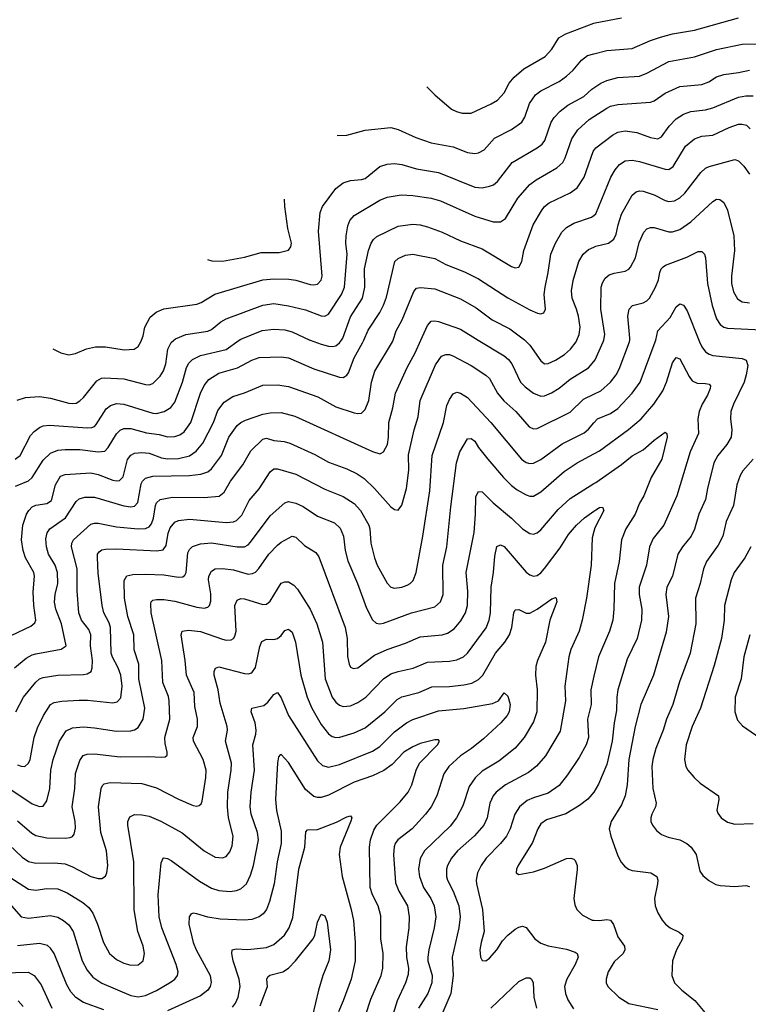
# Model space of a CAD drawing. Header units: inches. Extents: x 990586 to 1117858, y 769490 to 892071.
# Tile 12 of 248: x 996862 to 1000844, y 866372 to 871750. Entities that reach past the tile are written whole.
import ezdxf

# ---------------------------------------------------------------- set-up
doc = ezdxf.new("R2010")
doc.units = ezdxf.units.IN
doc.header["$MEASUREMENT"] = 0
for name, color, linetype in [('A9896', 7, 'Continuous'), ('A9897', 7, 'Continuous'), ('B0806', 7, 'Continuous'), ('B0807', 7, 'Continuous')]:
    doc.layers.add(name, color=color, linetype=linetype)

msp = doc.modelspace()

# ---------------------------------------------------------------- linework, layer by layer
at = {"layer": 'A9896', "color": 6}
for points, elevation in [([(996814.4, 868385.6), (996922.4, 868437.6), (996944.3, 868455.7), (996949.2, 868470.8), (996938.2, 868550), (996935, 868625), (996943.3, 868710), (996938.5, 868730), (996893.6, 868810), (996880.5, 868850), (996872, 868910), (996878.1, 868990), (996899.7, 869050), (996910.8, 869069.2), (996930, 869088.9), (996950, 869098.8), (997010, 869107.3), (997035.4, 869124.6), (997058, 869210), (997084, 869256), (997110, 869266.7), (997250, 869275.2), (997290, 869266.8), (997370, 869235.9), (997390, 869231.2), (997406.8, 869233.2), (997426.3, 869253.7), (997451.6, 869348.4), (997468.5, 869371.5), (997490, 869383), (997530, 869386.6), (997570, 869381.8), (997637.3, 869357.3), (997670, 869350.7), (997730, 869353.9), (997790, 869368.6), (997825.9, 869394.1), (997863.5, 869436.5), (997921.1, 869550), (997945, 869615), (997979.3, 869660.7), (998027.3, 869692.7), (998090, 869711.8), (998190, 869753.7), (998270, 869756.3), (998330, 869746.2), (998490.9, 869690.9), (998590, 869636.4), (998690, 869602.7), (998710, 869598.8), (998730, 869601.8), (998750, 869620.4), (998770.2, 869669.8), (998784.1, 869770), (998801.8, 869830), (998899.2, 869990), (998902.4, 870000)], 3300), ([(996833.1, 868210), (996897.7, 868262.3), (996930, 868281.1), (996950, 868287.2), (997089, 868311), (997115.3, 868330), (997090, 868449.4), (997059.1, 868530), (997052.2, 868567.8), (997055.4, 868610), (997069.5, 868670.5), (997069, 868730), (997056.2, 868770), (997018.7, 868830), (997008.1, 868870), (997004.9, 868915.1), (997011.8, 868948.2), (997026.4, 868970), (997111.3, 869028.7), (997170, 869118), (997186.9, 869133.1), (997218.5, 869141.5), (997270, 869141.6), (997430, 869094.2), (997470, 869089.1), (997490, 869092.6), (997507.2, 869112.8), (997525.7, 869214.3), (997532.9, 869230), (997550, 869245.9), (997590, 869256), (997790, 869259.7), (997851.5, 869268.5), (997890, 869280.2), (997910, 869296.6), (997964, 869370), (998003.9, 869470), (998050, 869533.7), (998070, 869550.4), (998096.5, 869563.5), (998190, 869595.2), (998230, 869602.9), (998290, 869604.2), (998364.6, 869584.6), (998790, 869391.3), (998830, 869378.4), (998838, 869382), (998850, 869390.1), (998871, 869430), (998877.7, 869470), (998879.5, 869550), (998901, 869630), (998916.1, 869710), (998979, 869850), (999024, 869930), (999054.8, 870000)], 3200), ([(996836.2, 869350), (996864.8, 869370), (996921.5, 869478.5), (996939.9, 869500.1), (996970, 869523.5), (996990, 869532.1), (997025, 869535), (997230, 869521.1), (997256.7, 869523.3), (997270, 869528.6), (997280.1, 869539.9), (997334.6, 869625.4), (997357.1, 869642.9), (997390, 869653.7), (997430, 869650.4), (997590, 869600.6), (997610, 869599.5), (997652.1, 869610), (997688.2, 869631.8), (997710, 869660.3), (997751.1, 869770), (997773.3, 869850), (997786.1, 869873.9), (997805.4, 869894.6), (997850, 869916.8), (997990, 869949.3), (998061.3, 870000)], 3500), ([(996838.7, 869201.4), (996909.2, 869230.8), (996930, 869248.7), (996990, 869344.1), (997030, 869382.8), (997070, 869398.8), (997110, 869403.1), (997190, 869403), (997290.7, 869389.3), (997326.2, 869393.8), (997345.7, 869414.3), (997391.4, 869488.6), (997410, 869507.5), (997430, 869517.2), (997470, 869516.6), (997554.2, 869494.2), (997624.4, 869484.4), (997670, 869472.4), (997710, 869473.6), (997737.8, 869482.2), (997760.7, 869499.3), (997797.5, 869550), (997850.2, 869710), (997870, 869751.4), (997895, 869785), (997950, 869820), (998052.2, 869847.8), (998130, 869890.3), (998170, 869905.8), (998290, 869908.7), (998330, 869903.9), (998470, 869843.9), (998610, 869797.8), (998630, 869796.7), (998639.1, 869800.9), (998650, 869807.8), (998658.2, 869821.8), (998690, 869903), (998735.2, 869984.8), (998742, 870000)], 3400), ([(996847.5, 869672.5), (996893.9, 869686.1), (996970, 869692.2), (997030, 869682.7), (997130, 869656), (997150, 869653.2), (997170, 869656.5), (997190, 869668.1), (997210, 869687.4), (997283, 869777), (997308.7, 869791.3), (997326, 869794), (997430, 869788.8), (997550, 869757.6), (997570, 869756), (997590, 869762.2), (997630, 869803.3), (997648.5, 869831.5), (997659.6, 869870), (997670.7, 869950), (997690, 869986.6), (997704.7, 870000)], 3600), ([(997041.9, 869953.3), (997086, 869930), (997130, 869919.8), (997166.5, 869926.5), (997227.3, 869952.7), (997276.1, 869963.9), (997330, 869962.5), (997432.2, 869947.8), (997486.9, 869950), (997510, 869966.1), (997523.8, 869990), (997527.6, 870000)], 3700), ([(998447.9, 870000), (998450, 869999), (998510, 869977.6), (998550, 869966.4), (998570, 869964.8), (998590, 869969.7), (998610, 869985.3), (998620.1, 870000)], 3500), ([(999368.1, 870000), (999510, 869914), (999533.8, 869893.8), (999551.3, 869871.3), (999598.9, 869770), (999624, 869744), (999670, 869710.2), (999710, 869694.6), (999730, 869696.5), (999767.9, 869712.1), (999810, 869738), (999870, 869787.5), (999970, 869848.1), (1000000, 869883.6)], 3200), ([(999622.3, 870000), (999650, 869972), (999710, 869887.2), (999730, 869871.4), (999750, 869871.8), (999790, 869891.4), (999838.5, 869921.5), (999872.2, 869950), (999902.3, 869990), (999906.8, 870000)], 3300), ([(996841.1, 867970), (996882.6, 868050), (996949.1, 868130.9), (996970, 868149.6), (996990, 868157.4), (997070, 868170.2), (997210, 868174.3), (997230, 868177.6), (997252.2, 868190), (997258.3, 868210), (997260.2, 868250), (997247.8, 868330), (997250.1, 868390), (997239.1, 868419.1), (997199.9, 868470), (997184.6, 868510), (997175.6, 868630), (997176, 868750), (997145.2, 868870), (997146.7, 868890), (997155.4, 868910), (997250, 868993.9), (997270, 869000.6), (997290, 869000.2), (997390, 868979.6), (997510, 868968.3), (997549.7, 868970.3), (997570, 868980.9), (997582.6, 868997.4), (997592.6, 869027.4), (997603.6, 869096.4), (997610, 869112), (997630, 869130.2), (997697.2, 869142.8), (997870, 869140), (997951.8, 869148.2), (997978.8, 869170), (998014, 869230), (998081.3, 869318.7), (998124.6, 869395.4), (998190, 869459.7), (998210, 869463.6), (998250, 869450.8), (998306.7, 869446.7), (998337.8, 869437.8), (998474.4, 869374.4), (998550, 869332.7), (998650, 869296.4), (998706.8, 869270), (998743.6, 869243.6), (998801.6, 869190), (998890, 869089.8), (998910, 869074.5), (998930, 869070.5), (998950, 869098.3), (998976.6, 869190), (998989.3, 869290), (998987.3, 869372.7), (999017.6, 869510), (999038.9, 869581.1), (999050.4, 869669.6), (999134.4, 869865.6), (999167.5, 869912.5), (999190, 869922), (999210, 869921.1), (999232.9, 869912.9), (999330, 869861.5), (999409.2, 869809.2), (999430, 869789.5), (999473.8, 869710), (999507.8, 869667.8), (999573, 869610), (999646.5, 869526.5), (999670, 869515.9), (999690, 869517.5), (999870, 869606.7), (999943.3, 869676.7), (1000000, 869704.8)], 3100), ([(996850, 867680.7), (996870, 867672.5), (996890, 867671.8), (996910, 867689.1), (996919, 867710), (996940.7, 867830), (996958.4, 867881.6), (996990.9, 867949.1), (997030.5, 868010), (997050, 868020.6), (997092.2, 868027.8), (997185.9, 868034.1), (997233.1, 868033.1), (997370, 868018.6), (997395.2, 868024.8), (997414.1, 868045.9), (997421.2, 868110), (997415, 868170), (997400.5, 868210), (997368.3, 868268.3), (997361, 868290), (997357.5, 868430), (997350, 868455.4), (997320.7, 868510), (997311.6, 868550), (997290, 868727), (997286.8, 868813.2), (997287.7, 868830), (997296.2, 868843.8), (997310, 868853.9), (997330, 868858.4), (997390, 868860.2), (997610.6, 868849.4), (997646.4, 868853.6), (997661.4, 868878.6), (997673.8, 868946.2), (997684.8, 868975.2), (997710, 869006), (997730, 869015.1), (997790, 869022.1), (997990, 869003.4), (998030, 869007.2), (998046.1, 869013.9), (998075.9, 869044.1), (998116.4, 869123.6), (998170, 869187), (998230, 869281.3), (998250, 869297.2), (998270, 869296.5), (998370, 869267.6), (998530, 869185.7), (998630, 869146.3), (998690, 869108), (998724.9, 869070), (998770, 868990), (998775.3, 868970), (998781, 868890), (998800.3, 868810), (998816.3, 868770), (998870, 868672.6), (998890, 868650.6), (998910, 868644.9), (998950, 868649.9), (998979.3, 868660.7), (998995.5, 868670), (999012.5, 868687.5), (999028.4, 868730), (999065.8, 868930), (999103.9, 869176.1), (999116.9, 869370), (999178, 869550), (999196.6, 869643.4), (999210, 869675.7), (999230, 869707.3), (999250, 869716.5), (999270, 869710), (999310, 869686.1), (999437, 869550), (999604.8, 869350), (999630, 869331.2), (999650, 869325.7), (999670, 869327.3), (999710, 869348.1), (999825.8, 869434.2), (999946, 869494), (999970, 869513.7), (1000000, 869547.5)], 3000), ([(996730, 867599.3), (996930, 867467.4), (996970, 867452.8), (996990, 867454.5), (997010, 867483.1), (997026.9, 867550), (997031.6, 867650), (997045.2, 867710), (997080, 867810), (997114.8, 867865.2), (997150, 867883), (997210, 867888), (997270, 867882.8), (997390, 867863.2), (997470, 867866.2), (997490, 867871.3), (997510, 867883.7), (997536.9, 867930), (997546.1, 867990), (997512.7, 868150), (997513.6, 868230), (997487.5, 868307.5), (997484.6, 868390), (997453.5, 868490), (997434.8, 868590), (997432.6, 868687.4), (997447.5, 868712.5), (997479.7, 868720.3), (997550, 868722.4), (997650, 868718.4), (997730, 868705.9), (997752.8, 868707.2), (997764.2, 868715.8), (997772.4, 868730), (997781.3, 868838.7), (997790, 868857.1), (997807, 868873), (997850, 868886.8), (997910, 868891.9), (998049.5, 868870.5), (998090, 868871.2), (998110, 868882.2), (998123.2, 868896.8), (998230, 869039.3), (998310, 869111.8), (998330, 869118.2), (998370, 869108.9), (998410.4, 869090.4), (998490, 869037.8), (998581.5, 869001.5), (998613.3, 868973.3), (998631.9, 868930), (998640.3, 868850), (998655, 868795), (998707.6, 868670), (998756.4, 868536.4), (998790, 868472.5), (998810, 868453.3), (998830, 868450.4), (998850, 868453.6), (999002.6, 868510), (999130, 868543.1), (999162.3, 868570), (999176.3, 868610), (999174, 868770), (999195.3, 868870), (999217.6, 869090), (999249.8, 869330), (999267.1, 869390), (999310, 869461.3), (999330, 869463.1), (999350, 869448.9), (999370, 869413.9), (999419.9, 869350), (999505.4, 869250), (999550, 869205.3), (999581.4, 869181.4), (999630, 869155.3), (999650, 869148.2), (999670, 869148.1), (999710, 869171.3), (999836.8, 869283.2), (999909.4, 869330), (1000000, 869379.2)], 2900), ([(996850, 867373.8), (996927.4, 867307.4), (996950, 867293.6), (997010, 867282), (997110, 867278.8), (997137.8, 867282.2), (997151.1, 867288.9), (997158.6, 867301.4), (997166.7, 867333.3), (997165.7, 867370), (997148.1, 867450), (997163.1, 867550), (997167.1, 867632.9), (997190, 867704.5), (997209.4, 867730.6), (997230, 867738.4), (997270, 867739.3), (997410, 867723.1), (997565.9, 867725.8), (997638, 867722), (997656, 867724), (997666.9, 867733.1), (997667.9, 867750), (997657, 867797), (997654.8, 867830), (997681.9, 867930), (997678.7, 868030), (997674.1, 868054.1), (997643.1, 868130), (997639.4, 868250), (997580.8, 868510), (997579.1, 868560.9), (997581, 868570), (997590, 868579.1), (997610, 868583.9), (997650, 868583.9), (997710, 868573.6), (997830, 868540.4), (997870, 868536.6), (997890, 868541.6), (997898.5, 868550), (997906.7, 868573.3), (997906, 868614), (997893.9, 868690), (997895.1, 868710), (997910, 868738.6), (997930, 868750.2), (997970, 868751.8), (998030, 868744.5), (998110, 868722.4), (998134.8, 868725.2), (998150, 868733.2), (998168.3, 868751.7), (998223.3, 868830), (998270, 868880.2), (998290, 868896.2), (998350, 868928.7), (998370, 868924.3), (998419, 868879), (998480.5, 868840.5), (998496.9, 868816.9), (998640.8, 868430), (998652.1, 868370), (998652.5, 868272.5), (998661.6, 868230), (998670, 868212.9), (998685.6, 868205.6), (998710, 868209.8), (998801.6, 868278.4), (998869.3, 868310.7), (998970, 868344.7), (999050, 868378.9), (999170, 868390), (999200.3, 868399.7), (999236.6, 868423.4), (999273.5, 868466.5), (999297.8, 868510), (999309, 868550), (999311.1, 868628.9), (999301.2, 868730), (999345.4, 868950), (999353.6, 869050), (999355, 869145), (999370, 869173.4), (999390, 869170.7), (999450, 869111.3), (999550, 869027.4), (999610, 868969.7), (999650, 868943.6), (999670, 868940.6), (999690, 868947.6), (999710, 868963.3), (999805.3, 869074.7), (999870, 869134.9), (1000000, 869216.2)], 2800), ([(996770, 867275.1), (996875.2, 867175.2), (996910, 867152), (996950, 867142.2), (997050, 867145.5), (997110, 867139.2), (997150, 867123.6), (997250, 867070.8), (997290, 867058.9), (997310, 867058.9), (997330, 867072.5), (997337.2, 867090), (997343.4, 867130), (997336.4, 867210), (997304.3, 867310), (997292.2, 867450), (997306.5, 867550), (997313.4, 867566.6), (997323.5, 867576.5), (997356.7, 867583.3), (997530, 867578.6), (997610, 867555.2), (997730, 867492.6), (997810, 867458.2), (997830, 867454.4), (997842.1, 867457.9), (997853.4, 867466.6), (997859.2, 867480.8), (997879.2, 867610), (997881.5, 867650), (997864.1, 867710), (997811.8, 867810), (997810.3, 867830), (997833.2, 867890), (997834, 867930), (997818.4, 867998.4), (997814.6, 868074.6), (997773, 868170), (997766.7, 868250), (997744.7, 868390), (997749.2, 868410.8), (997784, 868416), (997850, 868407.5), (997970, 868365.8), (997990, 868361.2), (998016.8, 868363.2), (998030, 868370), (998037.4, 868382.6), (998044.1, 868410), (998038.3, 868550), (998050, 868580.4), (998070, 868588.9), (998090, 868586.6), (998190, 868556.2), (998210, 868557.9), (998230, 868574.5), (998290, 868671.5), (998310, 868680.5), (998330, 868679.8), (998360.8, 868660.8), (998380.1, 868640.1), (998449.6, 868529.6), (998485.5, 868450), (998516.5, 868350), (998531.7, 868150), (998569.7, 868050), (998590, 868022.1), (998610, 868005.1), (998630, 867998.1), (998670, 868002.4), (998710, 868020.3), (998754.3, 868050), (998850, 868150), (998890, 868176.4), (998930, 868190.2), (999011.8, 868208.2), (999090, 868240.8), (999210, 868247), (999250, 868253.5), (999286.8, 868270), (999309.8, 868290.2), (999411.4, 868428.6), (999428.1, 868470), (999434.8, 868510), (999437.6, 868650), (999451, 868730), (999459.4, 868820.6), (999470, 868872.4), (999490, 868882.5), (999510, 868871.8), (999630, 868732.5), (999650, 868717.1), (999670, 868710.5), (999690, 868714.8), (999710, 868729.6), (999730, 868753), (999814.8, 868865.2), (999861.2, 868938.8), (999905.7, 868990), (999949.2, 869030), (1000000, 869066.3)], 2700), ([(1000000, 868954.3), (999990, 868920.7), (999984.3, 868770), (999959, 868590), (999935.6, 868470), (999919.3, 868410), (999874.7, 868310), (999862.6, 868270), (999840.5, 868110), (999844.8, 868030), (999816.5, 867863.5), (999735.3, 867730), (999687.1, 867672.9), (999642, 867638), (999517.7, 867570), (999465.4, 867530), (999449.9, 867510), (999431.5, 867470), (999416.3, 867390), (999397.8, 867350), (999347.6, 867292.4), (999254.4, 867210), (999220.9, 867170), (999199.7, 867130), (999194.6, 867110), (999195, 867070), (999200.6, 867050), (999231.5, 866990), (999261.4, 866910), (999269.5, 866850), (999262.3, 866790), (999225.3, 866630), (999230.6, 866530), (999218.7, 866430), (999158.5, 866290)], 2700), ([(996782.1, 867082.1), (996910, 867001), (996950, 866994.9), (997010, 867004.7), (997070, 867001.9), (997121.6, 866981.6), (997207.4, 866927.4), (997240.3, 866900.3), (997261.7, 866870), (997287, 866810), (997319.6, 866710), (997352.9, 866650), (997390, 866617.5), (997430, 866596.9), (997470, 866585), (997510, 866587.5), (997537.4, 866610), (997543.8, 866650), (997535.7, 866690), (997507.8, 866770), (997487.2, 866887.2), (997485.4, 867150), (997452.3, 867350), (997452.6, 867370), (997463.3, 867396.7), (997490, 867408.9), (997530, 867407.7), (997570, 867398.7), (997632.6, 867372.6), (997750, 867309), (997870, 867210), (997930, 867175.5), (997970, 867171.2), (997990, 867180.1), (998010, 867204.8), (998022.4, 867237.6), (998028.2, 867290), (998002.6, 867390), (997996.9, 867450), (997998.5, 867530), (998018.2, 867650), (998018.5, 867690), (997987.1, 867810), (997998, 867870), (997995.9, 867890), (997957, 868017), (997946.1, 868090), (997924.9, 868170), (997924.8, 868190), (997931.1, 868208.9), (997950, 868215.5), (998090, 868178.7), (998110, 868176.7), (998130, 868182.7), (998150, 868211.6), (998174.1, 868325.9), (998185.6, 868354.4), (998210, 868366.6), (998250, 868365.4), (998270, 868370.3), (998290, 868386.9), (998310, 868414.6), (998330, 868421.8), (998350, 868404.4), (998369.8, 868349.8), (998398.3, 868170), (998432.7, 868050), (998457.7, 867990), (998510, 867900.7), (998549.2, 867849.2), (998570, 867834.6), (998590, 867829.7), (998610.8, 867830.8), (998690, 867854), (998750, 867882.9), (998856.6, 867970), (998924, 868036), (998950, 868052.3), (999044, 868076), (999114.7, 868105.3), (999210, 868108.2), (999290, 868116.3), (999333.1, 868126.9), (999370, 868145.6), (999393.5, 868170), (999462.4, 868290), (999512.3, 868350), (999538.5, 868390), (999550.8, 868430), (999562.1, 868510), (999570, 868526.5), (999590, 868529.1), (999630, 868507.7), (999650, 868509.3), (999690, 868530), (999770, 868585.9), (999790, 868593.4), (999794.3, 868590), (999797.4, 868570), (999759.4, 868470), (999736.2, 868350), (999691.6, 868250), (999683.5, 868216.5), (999680.6, 868170), (999689.9, 868090), (999688.8, 867970), (999670, 867914.1), (999618, 867830), (999569.5, 867770.5), (999479.5, 867700.5), (999390, 867645.3), (999350.4, 867609.6), (999318.3, 867561.7), (999284, 867456), (999249.7, 867390), (999214.4, 867345.6), (999075, 867210), (999051, 867169), (999041.8, 867110), (999046.5, 867070), (999069.2, 867010), (999108.3, 866950), (999127.3, 866910), (999135.4, 866850), (999127.8, 866790), (999097.2, 866670), (999091.7, 866630), (999092.5, 866610), (999116.2, 866530), (999114.2, 866490), (999092.5, 866430), (999041.7, 866350)], 2600), ([(1000000, 868163.5), (999982.6, 868090), (999985.5, 868010), (999964.2, 867930), (999970, 867830), (999957.7, 867790), (999919.3, 867720.7), (999855.3, 867624.7), (999810, 867566.4), (999750, 867524.5), (999670, 867499.9), (999635.3, 867484.7), (999593.4, 867450), (999568, 867410), (999542.1, 867330), (999521.5, 867290), (999490, 867249.4), (999410.4, 867170), (999383.5, 867130), (999364.1, 867090), (999356.9, 867050), (999358, 867030), (999391.2, 866890), (999399.5, 866770), (999383, 866710), (999377.3, 866670), (999379.3, 866630), (999390, 866611.1), (999410, 866610.1), (999430, 866623.6), (999470, 866669.1), (999501, 866719), (999529, 866750), (999570, 866782.5), (999590, 866794.1), (999610, 866799), (999630, 866790.9), (999677.6, 866730), (999710, 866706), (999750, 866691.5), (999850, 866673), (999897.5, 866657.5), (999908.5, 866650), (999913.7, 866630), (999897.3, 866590), (999851.2, 866510), (999840, 866470), (999844.9, 866430), (999856.6, 866396.6), (999888, 866348)], 2800), ([(996816, 866910), (996870.4, 866850.4), (996910, 866842.6), (997030, 866857.2), (997070, 866847.4), (997101.4, 866830), (997130, 866805.5), (997154.8, 866770), (997202.7, 866610), (997230, 866557.5), (997260.6, 866520.6), (997310, 866487.2), (997470, 866420.3), (997510, 866412.4), (997550, 866420), (997610, 866447.7), (997690, 866495.4), (997708.9, 866510), (997724, 866530), (997727.8, 866550), (997717.3, 866590), (997638.2, 866790), (997624.1, 866850), (997618.1, 866970), (997634.7, 867145.3), (997646.2, 867170), (997650, 867172.7), (997670, 867167.9), (997690, 867157.3), (997844.3, 867044.3), (997910, 867006.4), (997950, 866993.4), (998012.1, 866987.9), (998047, 866993), (998070, 867002), (998101, 867030), (998123, 867077), (998138.9, 867130), (998167.3, 867270), (998161.4, 867310), (998126.9, 867410), (998121.9, 867450), (998126.5, 867530), (998144.3, 867650), (998135.9, 867790), (998151.8, 867848.2), (998153.4, 867870), (998148.6, 867910), (998125.9, 867970), (998131.2, 867988.8), (998195.9, 868004.1), (998217.9, 868022.1), (998250, 868064.3), (998270, 868074.4), (998290, 868045.4), (998330, 867950), (998490, 867702), (998516.3, 867676.3), (998550, 867667), (998610, 867681), (998790, 867753.9), (998830, 867780), (998910, 867859.4), (998975.9, 867910), (999010, 867927.6), (999150, 867975.3), (999290, 867987.5), (999445.8, 868014.2), (999478.1, 868030), (999510, 868073.3), (999530, 868054.4), (999542, 868010), (999536.6, 867970), (999525.6, 867950), (999490.5, 867909.5), (999397.4, 867822.6), (999331.5, 867770), (999270, 867729.5), (999207.9, 867670), (999179.9, 867630), (999141.3, 867510), (999110, 867449.7), (999079.6, 867410), (999006, 867330), (998927.7, 867270), (998913.3, 867250), (998907.6, 867232.4), (998905.1, 867190), (998915.5, 867035.5), (998933.7, 866990), (998980.8, 866910), (998990.8, 866849.2), (998987.7, 866790), (998973.8, 866686.2), (998976.6, 866630), (998987.2, 866570), (998984.7, 866535.3), (998971.1, 866490), (998924.1, 866390), (998894.6, 866290)], 2500), ([(998751.2, 866310), (998780.9, 866399.1), (998837.5, 866530), (998846, 866570), (998847.7, 866650), (998834.6, 866730), (998835.4, 866855.4), (998821, 866910), (998790, 866970.1), (998777.5, 867010), (998774.2, 867230), (998778.5, 867270), (998797.4, 867322.6), (998813.3, 867350), (998941.8, 867478.2), (998984.9, 867530), (999005.8, 867570), (999028.8, 867651.2), (999046.7, 867690), (999144.4, 867790), (999155.7, 867810), (999150, 867816.1), (999130, 867815.7), (999050, 867796.1), (999010, 867778.7), (998961.6, 867750), (998897.5, 867682.5), (998851.2, 867648.8), (998790, 867620.6), (998690, 867584.8), (998550, 867515.2), (998510, 867501.3), (998490, 867500.8), (998470, 867507.7), (998424.5, 867544.5), (998330, 867692.2), (998290, 867737.1), (998285.4, 867734.6), (998277, 867723), (998270, 867690.3), (998259.9, 867490), (998264.6, 867430), (998290, 867317.4), (998291.1, 867251.1), (998268.4, 867150), (998252.5, 867030), (998226.8, 866933.2), (998209.9, 866890.1), (998193, 866867), (998170, 866849.5), (998130, 866835.3), (998090, 866830.8), (997957.3, 866837.3), (997890, 866848.6), (997830, 866867), (997810, 866869.3), (997796.5, 866863.5), (997787.8, 866850), (997786.1, 866810), (997809.4, 866710), (997826.6, 866670), (997902.3, 866530), (997908.5, 866491.5), (997902.8, 866470), (997890, 866449.1), (997850, 866419), (997670, 866337)], 2400), ([(1000000, 867530.8), (999999.5, 867530), (999967.1, 867492.9), (999921.6, 867458.4), (999846.8, 867413.2), (999740.6, 867379.4), (999710, 867357.6), (999693.1, 867330), (999663.5, 867256.5), (999585.3, 867130), (999577, 867110), (999575.6, 867090), (999590, 867080.1), (999670, 867095.7), (999730, 867115.1), (999850, 867167.8), (999874.6, 867170), (999890, 867164.9), (999897.3, 867157.3), (999907.8, 867130), (999908.3, 867108.3), (999890.1, 866950), (999896.1, 866916.1), (999907.6, 866890), (999938.3, 866858.3), (999990, 866831.3), (1000000, 866830.9)], 2900), ([(998024.4, 866355.6), (998041.1, 866378.9), (998055.3, 866410), (998066.1, 866470), (998061.4, 866510), (998027.6, 866610), (998020.7, 866650), (998023.8, 866670), (998045.3, 866674.7), (998108, 866672), (998210, 866682.4), (998250, 866698.3), (998308.7, 866750), (998334.7, 866790), (998353.9, 866846.1), (998386.6, 867110), (998420.7, 867230), (998425.6, 867314.4), (998435.5, 867324.5), (998490, 867326.5), (998593.8, 867366.2), (998650, 867395.8), (998670, 867401.6), (998676.3, 867390), (998672.3, 867372.3), (998613.6, 867230), (998606.9, 867190), (998624.4, 867070), (998673.7, 866890), (998685.6, 866830), (998695.9, 866710), (998695.5, 866610), (998673.8, 866510), (998630.2, 866390), (998603.2, 866330)], 2300), ([(998176.3, 866363.7), (998216.6, 866470), (998211.6, 866508.4), (998217.7, 866522.3), (998228.8, 866531.2), (998299.9, 866550), (998330, 866570), (998369, 866610), (998465.6, 866730), (998474.2, 866750), (998490, 866821), (998510, 866865), (998530, 866855.3), (998541.3, 866821.3), (998560.4, 866670), (998550.5, 866610), (998519.3, 866530), (998494.9, 866450), (998461.1, 866310)], 2200), ([(997321.5, 866341.5), (997210, 866382.2), (997168.8, 866408.8), (997140.9, 866440.9), (997119.1, 866479.1), (997049.7, 866649.7), (997030, 866679.3), (997013.1, 866693.1), (996970, 866703.5), (996850, 866690.6)], 2400), ([(996770, 866543.9), (996907.5, 866547.5), (996941.4, 866530), (996978.3, 866478.3), (997037.4, 866350)], 2300), ([(999436.7, 866350), (999590, 866497), (999630, 866515.9), (999650, 866515.9), (999659.4, 866510), (999667.3, 866490), (999671.3, 866410), (999686.9, 866350)], 2700), ([(996853.1, 866390), (996879.9, 866359.9)], 2200)]:
    msp.add_lwpolyline(points, dxfattribs=dict(at, elevation=elevation))
at = {"layer": 'A9897', "color": 6}
for points, elevation in [([(999086, 871383), (999130, 871339.9), (999222, 871262), (999248.4, 871248.4), (999280.5, 871240.5), (999330, 871240.3), (999439.3, 871290), (999472.4, 871310), (999509.1, 871350), (999537.1, 871402.9), (999563.5, 871436.5), (999617.9, 871482.1), (999733.8, 871550), (999770, 871588.5), (999809.1, 871650.9), (999846.1, 871673.9), (1000000, 871731.3)], 3900), ([(998596.8, 871117.8), (998650, 871119.6), (998750, 871146.9), (998890, 871162.1), (998930, 871151.4), (999027.3, 871107.3), (999110, 871078.4), (999230, 871055.4), (999310, 871025.8), (999350, 871019.9), (999370, 871022.4), (999399.8, 871040.2), (999455.9, 871104.1), (999550, 871150.6), (999605.7, 871190), (999622.9, 871217.1), (999647.6, 871292.4), (999680.8, 871339.2), (999710, 871362.3), (999810, 871413.6), (999850, 871441.8), (999886.1, 871473.9), (999931.5, 871530), (999965.7, 871554.3), (1000000, 871563.5)], 3800), ([(997527.6, 870000), (997536.6, 870023.4), (997545.3, 870070), (997574, 870126), (997607.5, 870152.5), (997650, 870171), (997830, 870196.4), (997854.1, 870205.9), (997928.8, 870251.2), (998190, 870329.4), (998250, 870334.7), (998332.7, 870332.7), (998370, 870328.4), (998450, 870303.9), (998470, 870301.7), (998490, 870306.6), (998510, 870328.4), (998515, 870350), (998494.4, 870594.4), (998503.7, 870696.3), (998516.1, 870730), (998590, 870828.6), (998630, 870859.2), (998670, 870871.4), (998730, 870877.2), (998750, 870883.7), (998830, 870947.8), (998870, 870961.8), (998910, 870964.5), (998950, 870958.7), (999030, 870935.3), (999150, 870915.9), (999350, 870836.4), (999390, 870832.1), (999430, 870840.5), (999451.1, 870848.9), (999473.5, 870866.5), (999552.4, 870970), (999690.2, 871049.8), (999717, 871070), (999731.7, 871090), (999765.6, 871190), (999783.5, 871216.5), (999816.1, 871250), (999857.3, 871282.7), (999944.4, 871330), (999988.6, 871371.4), (1000000, 871378.8)], 3700), ([(997704.7, 870000), (997712.7, 870007.3), (997770, 870029.9), (997890.6, 870049.4), (997910, 870057.8), (997960.9, 870099.1), (997990, 870116.2), (998190, 870190.8), (998250, 870199.5), (998330, 870187.9), (998424.6, 870164.6), (998510, 870133.4), (998530, 870130.2), (998550, 870141.7), (998620.8, 870250), (998636.4, 870290), (998650.8, 870470), (998644.8, 870530), (998646.3, 870570), (998655.5, 870624.5), (998666.2, 870653.8), (998690, 870680.9), (998830, 870763.9), (998870, 870781.3), (998946, 870794), (999010, 870790.3), (999110, 870775.5), (999161.1, 870761.1), (999350, 870676.5), (999450, 870646.9), (999490, 870646.1), (999516.1, 870663.9), (999584.1, 870775.9), (999650.6, 870849.4), (999683.8, 870876.2), (999798.1, 870941.9), (999830, 870970), (999843.6, 870996.4), (999879.9, 871100.1), (999911.4, 871148.6), (999974.6, 871205.4), (1000000, 871221.7)], 3600), ([(998620.1, 870000), (998626.9, 870010), (998670, 870127.7), (998735.7, 870230), (998748.4, 870290), (998745.4, 870390), (998768.4, 870490), (998782.4, 870530), (998794.8, 870550), (998813.5, 870566.5), (998930, 870622.4), (999010, 870633.7), (999050, 870630.5), (999090, 870619.5), (999170, 870590.5), (999270, 870543.1), (999390, 870499.3), (999550, 870402.8), (999570, 870395), (999590, 870398.6), (999605.9, 870430), (999617.2, 870490), (999667.7, 870630), (999713, 870707), (999730.8, 870729.2), (999756.3, 870750), (999870, 870804.1), (999907.8, 870832.2), (999946.3, 870890), (999995.2, 871030), (1000000, 871036.4)], 3500), ([(997888.4, 870440.4), (997912.7, 870432.7), (997970, 870431.9), (998090, 870452.4), (998180.7, 870479.3), (998280.5, 870479.5), (998330, 870490.7), (998343.4, 870510), (998347.5, 870530), (998328, 870610), (998310.5, 870730), (998309.5, 870770.1)], 3800), ([(998742, 870000), (998766.2, 870053.8), (998829.6, 870150.4), (998849.8, 870190.2), (998865.8, 870234.2), (998911.3, 870428.7), (998930, 870446.8), (998970, 870464.1), (999010, 870469.9), (999130, 870445.2), (999190, 870413.7), (999293.5, 870373.5), (999370, 870334.9), (999530, 870230.4), (999650, 870165.4), (999692.4, 870147.6), (999710, 870144.1), (999726.3, 870150), (999735.6, 870170), (999728.6, 870248.6), (999733.4, 870290), (999750.7, 870370), (999765, 870470), (999789.7, 870530), (999824.9, 870590), (999850, 870614.7), (999890, 870638.1), (999987.7, 870672.3), (1000000, 870681.6)], 3400), ([(999906.8, 870000), (999920, 870030), (999924.5, 870070), (999915.5, 870130), (999905.3, 870170), (999880.9, 870230), (999877.5, 870270), (999886.5, 870326.5), (999917.9, 870430), (999941.4, 870470), (999970, 870495.2), (1000000, 870508.1)], 3300), ([(998902.4, 870000), (998918.7, 870050), (998951.5, 870110), (999015, 870265), (999030, 870284.5), (999053, 870287), (999130, 870279.4), (999270, 870224.8), (999355.6, 870175.6), (999444.5, 870110), (999540.8, 870060.8), (999621.2, 870001.2), (999622.3, 870000)], 3300), ([(999054.8, 870000), (999090, 870079.7), (999110, 870102.9), (999130, 870105.7), (999150, 870101.2), (999270, 870059.5), (999368.1, 870000)], 3200), ([(998061.3, 870000), (998070, 870006.1), (998186.7, 870053.3), (998250, 870060.4), (998310, 870056.9), (998350, 870044.4), (998447.9, 870000)], 3500)]:
    msp.add_lwpolyline(points, dxfattribs=dict(at, elevation=elevation))
at = {"layer": 'B0806', "color": 6}
for points, elevation in [([(1000000, 869883.6), (1000007.5, 869892.5), (1000051.2, 869990), (1000053.5, 870000)], 3200), ([(1000000, 869704.8), (1000037, 869723), (1000090, 869770), (1000120.9, 869810), (1000138.3, 869841.7), (1000195, 869990), (1000196.1, 870000)], 3100), ([(1000000, 869547.5), (1000020, 869570), (1000090, 869600), (1000130, 869627.1), (1000210, 869709.9), (1000252.3, 869770), (1000335.4, 869990), (1000337.6, 870000)], 3000), ([(1000573.2, 870000), (1000577.1, 869990), (1000590, 869962.9), (1000610, 869936.8), (1000630, 869923.1), (1000650, 869916.2), (1000810, 869900), (1000832.3, 869890), (1000841.3, 869861.3), (1000833, 869810), (1000820.8, 869770), (1000762.7, 869650), (1000749, 869610), (1000746.1, 869570), (1000754, 869510), (1000749.5, 869470), (1000727, 869430), (1000677.5, 869370), (1000656.2, 869330), (1000620.4, 869190), (1000610.5, 869130), (1000573.3, 869050), (1000550, 868966.8), (1000532.1, 868930), (1000483.8, 868870), (1000458.5, 868830), (1000429.5, 868710.5), (1000399.3, 868650), (1000393.6, 868610), (1000407.1, 868490), (1000395, 868405), (1000325.2, 868170), (1000255.8, 868010), (1000225.5, 867890), (1000191.7, 867710), (1000181.3, 867570), (1000171.1, 867510), (1000150, 867461.9), (1000095.1, 867370), (1000083.4, 867330), (1000092.1, 867290), (1000130, 867183.8), (1000148.6, 867148.6), (1000166.6, 867126.6), (1000189.9, 867109.9), (1000210, 867102.9), (1000310.9, 867090.9), (1000343.2, 867070), (1000349.2, 867050), (1000347.6, 867030), (1000330.6, 866950), (1000335.6, 866910), (1000350, 866871.5), (1000372.3, 866832.3), (1000390.8, 866810), (1000415.9, 866790), (1000466.6, 866766.6), (1000486.5, 866750), (1000483.5, 866730), (1000450.9, 866670), (1000430.4, 866610), (1000426.1, 866530), (1000440.1, 866490), (1000480.7, 866450), (1000552.5, 866392.5), (1000625.1, 866305.1)], 3000), ([(1000000, 869379.2), (1000030, 869395.5), (1000188.2, 869511.8), (1000257.6, 869570), (1000328.4, 869650), (1000376.3, 869723.7), (1000397.3, 869770), (1000430, 869875.3), (1000450, 869905.5), (1000470, 869897.9), (1000520.8, 869800.8), (1000537.6, 869777.6), (1000564.2, 869764.2), (1000610, 869763.9), (1000630, 869759.2), (1000636.9, 869750), (1000635, 869735), (1000621, 869699), (1000592, 869650), (1000574.5, 869610), (1000568.7, 869570), (1000571, 869490), (1000526.7, 869390), (1000453.5, 869150), (1000381.3, 868990), (1000324.1, 868915.9), (1000304.7, 868870), (1000287, 868770), (1000246.5, 868650), (1000247.4, 868610), (1000262.7, 868530), (1000260.3, 868470), (1000235.6, 868370), (1000182.6, 868257.4), (1000130.9, 868090), (1000124.7, 868050), (1000123.3, 867976.7), (1000110.3, 867910), (1000100.7, 867810), (1000070, 867681.3), (1000026, 867574), (1000000, 867530.8)], 2900), ([(1000000, 869216.2), (1000010, 869222.4), (1000150, 869319.7), (1000210, 869367.7), (1000270, 869400), (1000330, 869454.3), (1000390, 869496.6), (1000398.5, 869490), (1000400.8, 869470), (1000371.9, 869350), (1000312.3, 869250), (1000273.7, 869150), (1000250, 869109.9), (1000225.5, 869050), (1000174.3, 868970), (1000150.9, 868910), (1000138, 868790), (1000112.3, 868670), (1000109.7, 868530.3), (1000103.8, 868470), (1000085.1, 868410), (1000025.2, 868270), (1000000, 868163.5)], 2800), ([(1000871.1, 869348.9), (1000814.4, 869285.6), (1000799, 869261), (1000781.8, 869210), (1000763.7, 869096.3), (1000722.2, 869010), (1000704.7, 868930), (1000679.7, 868880.3), (1000615.3, 868790), (1000598.4, 868750), (1000581.6, 868670), (1000555.6, 868590), (1000557.2, 868450), (1000525.3, 868290), (1000467.2, 868132.8), (1000432.2, 868010), (1000396.7, 867930), (1000378.6, 867870), (1000338.1, 867770), (1000322, 867710), (1000317.4, 867670), (1000321.9, 867550), (1000340.8, 867470), (1000337, 867450), (1000315.9, 867410), (1000310.4, 867390), (1000311.7, 867370), (1000320.2, 867350), (1000341.8, 867321.8), (1000370, 867299.8), (1000405.4, 867285.4), (1000470.1, 867270), (1000508, 867250), (1000531, 867231), (1000558.6, 867190), (1000579.1, 867099.1), (1000595.4, 867075.4), (1000627.4, 867047.4), (1000666.7, 867026.7), (1000690, 867020.1), (1000770, 867015.7), (1000830, 867020.6), (1000850, 867015.1)], 3100), ([(1000000, 869066.3), (1000010, 869073.5), (1000030, 869085), (1000047.5, 869087.5), (1000053.8, 869070), (1000005.9, 868974.1), (1000000, 868954.3)], 2700), ([(1000856.9, 868870), (1000825.6, 868810), (1000766.8, 868730), (1000749.3, 868690), (1000714.6, 868550), (1000711.8, 868470), (1000697.1, 868370), (1000657.4, 868222.6), (1000581.9, 867990), (1000536.7, 867890), (1000504, 867790), (1000495.2, 867710), (1000503.2, 867670), (1000513.7, 867650), (1000547.3, 867610), (1000580.1, 867580.1), (1000680.4, 867510), (1000683.4, 867490), (1000672.5, 867432.5), (1000676.6, 867416.6), (1000696.4, 867390), (1000730, 867367.2), (1000770, 867356.2), (1000870, 867360.1)], 3200), ([(1000852.4, 868390), (1000819.2, 868270), (1000805.2, 868150), (1000772.8, 868050), (1000770.1, 867970.1), (1000784.5, 867924.5), (1000812.6, 867892.6), (1000930, 867810.8)], 3300), ([(1000000, 866830.9), (1000029.8, 866829.8), (1000070, 866835.6), (1000091.2, 866831.2), (1000107.2, 866807.2), (1000130, 866740.1), (1000166.6, 866690), (1000169.8, 866670), (1000159.9, 866650), (1000110, 866603.5), (1000078.3, 866550), (1000066.2, 866510), (1000067.5, 866490), (1000076.5, 866470), (1000136.5, 866410), (1000190, 866376), (1000350, 866342.8)], 2900)]:
    msp.add_lwpolyline(points, dxfattribs=dict(at, elevation=elevation))
at = {"layer": 'B0807', "color": 6}
for points, elevation in [([(1000000, 871563.5), (1000070, 871582.2), (1000210, 871592.3), (1000310, 871636.9), (1000364.5, 871655.5), (1000430, 871673), (1000550, 871692.8), (1000790, 871760.9)], 3800), ([(1000000, 871731.3), (1000006.3, 871733.7), (1000150, 871759.8)], 3900), ([(1000000, 871378.8), (1000037.1, 871402.9), (1000070, 871418.1), (1000130, 871434.3), (1000250, 871442.4), (1000290, 871457.7), (1000410, 871521.9), (1000550, 871547.5), (1000670, 871587.8), (1000810, 871617.3), (1000910, 871619.2)], 3700), ([(1000000, 871221.7), (1000070, 871266.5), (1000090, 871277.2), (1000130, 871287.1), (1000310, 871299), (1000330, 871307.2), (1000390, 871349.9), (1000470, 871385.3), (1000590, 871396.4), (1000628.8, 871411.2), (1000670, 871438.6), (1000710, 871451.7), (1000790, 871461.9), (1000850, 871475.4)], 3600), ([(1000000, 871036.4), (1000010.2, 871050), (1000100.8, 871119.2), (1000130, 871136.7), (1000170, 871144.1), (1000234.2, 871134.2), (1000310, 871106.2), (1000350, 871100.4), (1000370, 871110.5), (1000412.1, 871167.9), (1000450, 871208.5), (1000490, 871235.1), (1000530.2, 871249.8), (1000610, 871258.5), (1000650, 871268.7), (1000790, 871326.9), (1000830, 871334), (1000870, 871334.3)], 3500), ([(1000000, 870681.6), (1000010.5, 870689.5), (1000092.5, 870890), (1000115.5, 870930), (1000139.9, 870960.1), (1000170, 870978.9), (1000210, 870982.8), (1000250, 870975.8), (1000390, 870934.3), (1000410, 870932.7), (1000432.4, 870947.6), (1000500.7, 871059.3), (1000550, 871099.9), (1000590, 871114.9), (1000650, 871118.8), (1000739.4, 871160.6), (1000790, 871178.9), (1000810, 871180.2), (1000834, 871174), (1000853.5, 871153.5)], 3400), ([(1000000, 870508.1), (1000010, 870512.4), (1000080.1, 870530), (1000109, 870551), (1000121.4, 870578.6), (1000132.1, 870630), (1000151.3, 870688.7), (1000210, 870791.9), (1000230.5, 870809.6), (1000250, 870814.7), (1000270, 870813.7), (1000330, 870794.2), (1000390, 870762.8), (1000410, 870757.1), (1000439.7, 870760.3), (1000470, 870776.5), (1000497.7, 870802.3), (1000584, 870916), (1000610, 870939.7), (1000630.7, 870949.3), (1000770, 870986.7), (1000790, 870978.9), (1000819.5, 870950), (1000850, 870906)], 3300), ([(1000053.5, 870000), (1000060.6, 870030), (1000038.1, 870170), (1000040.5, 870290), (1000046.2, 870313.8), (1000060.9, 870339.1), (1000083.7, 870356.3), (1000110, 870366), (1000170, 870376.9), (1000190, 870387), (1000200.9, 870399.1), (1000226.8, 870450), (1000246.9, 870533.1), (1000272.2, 870590), (1000290, 870608.8), (1000310, 870616.1), (1000330, 870615.3), (1000410, 870591.9), (1000430, 870592.3), (1000470, 870604.6), (1000530, 870646.7), (1000650, 870757.8), (1000670, 870769.6), (1000688.9, 870768.9), (1000710, 870751.9), (1000729.5, 870710), (1000764.2, 870570), (1000768.4, 870490), (1000752.1, 870350), (1000751.5, 870310), (1000763, 870263), (1000785, 870225), (1000810, 870210), (1000850, 870203)], 3200), ([(1000196.1, 870000), (1000197.2, 870010), (1000184.8, 870130), (1000192.2, 870170), (1000211.1, 870188.9), (1000270, 870204.2), (1000290, 870215.3), (1000304, 870230), (1000337.3, 870290), (1000352.2, 870330), (1000360, 870370), (1000368.4, 870390), (1000378.8, 870401.2), (1000391.5, 870410), (1000507.5, 870452.5), (1000570, 870483.5), (1000590, 870483.3), (1000603.9, 870470), (1000610, 870450.2), (1000620.5, 870310), (1000646, 870190), (1000670, 870116.3), (1000690, 870085.5), (1000710, 870071.3), (1000730, 870066.2), (1000916, 870056)], 3100), ([(1000337.6, 870000), (1000349.2, 870050.8), (1000416.4, 870123.6), (1000450, 870181.1), (1000470, 870198), (1000490, 870191.3), (1000510, 870160.7), (1000573.2, 870000)], 3000)]:
    msp.add_lwpolyline(points, dxfattribs=dict(at, elevation=elevation))

doc.saveas('drawing.dxf')
